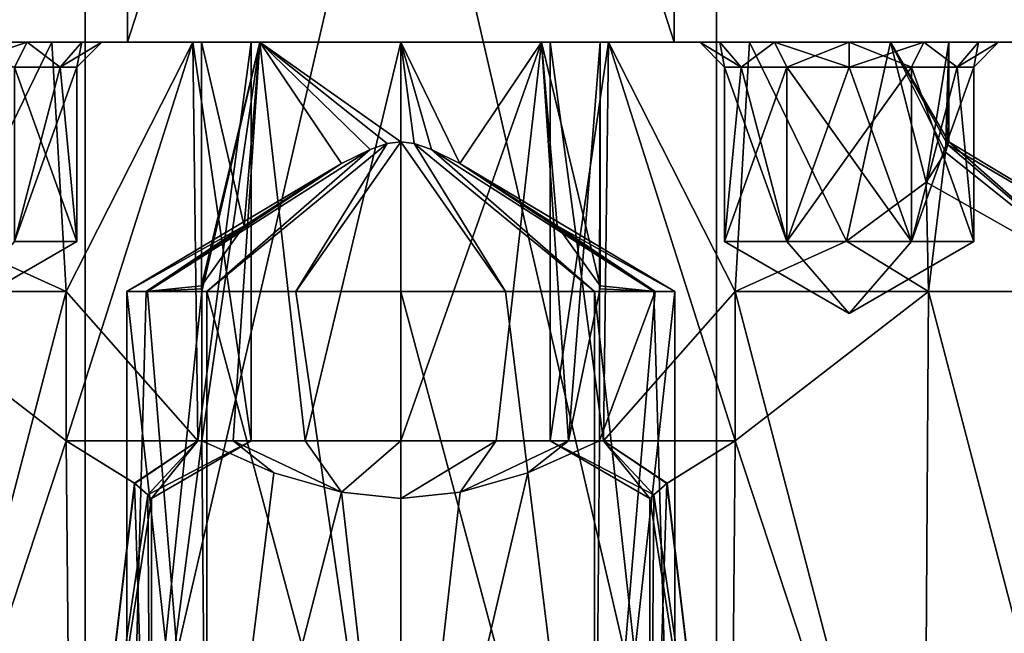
# Model space of a CAD drawing. Header units: millimetres. Extents: x -322 to 175, y 0 to 232.
# Tile 7 of 157: x -158 to -138, y 14 to 26. Entities that reach past the tile are written whole.
import ezdxf

# ---------------------------------------------------------------- set-up
doc = ezdxf.new("R2010")
doc.units = ezdxf.units.MM
doc.header["$LTSCALE"] = 65.185185
for name, color, linetype in [('906', 7, 'CONTINUOUS'), ('907', 7, 'CONTINUOUS'), ('909', 7, 'CONTINUOUS'), ('917', 7, 'CONTINUOUS'), ('918', 7, 'CONTINUOUS'), ('928', 7, 'CONTINUOUS'), ('929', 7, 'CONTINUOUS'), ('933', 7, 'CONTINUOUS'), ('943', 7, 'CONTINUOUS'), ('944', 7, 'CONTINUOUS'), ('948', 7, 'CONTINUOUS'), ('952', 7, 'CONTINUOUS'), ('953', 7, 'CONTINUOUS'), ('957', 7, 'CONTINUOUS'), ('959', 7, 'CONTINUOUS'), ('960', 7, 'CONTINUOUS'), ('961', 7, 'CONTINUOUS'), ('962', 7, 'CONTINUOUS'), ('963', 7, 'CONTINUOUS'), ('964', 7, 'CONTINUOUS'), ('965', 7, 'CONTINUOUS'), ('966', 7, 'CONTINUOUS'), ('967', 7, 'CONTINUOUS'), ('968', 7, 'CONTINUOUS'), ('969', 7, 'CONTINUOUS'), ('970', 7, 'CONTINUOUS'), ('971', 7, 'CONTINUOUS'), ('972', 7, 'CONTINUOUS'), ('973', 7, 'CONTINUOUS'), ('974', 7, 'CONTINUOUS'), ('975', 7, 'CONTINUOUS'), ('976', 7, 'CONTINUOUS'), ('977', 7, 'CONTINUOUS'), ('978', 7, 'CONTINUOUS'), ('979', 7, 'CONTINUOUS')]:
    doc.layers.add(name, color=color, linetype=linetype)

msp = doc.modelspace()

# ---------------------------------------------------------------- linework, layer by layer
at = {"layer": '906', "color": 7, "linetype": 'CONTINUOUS', "true_color": 0xe0f2ff}
for points in [[(-167.75, 26), (-132.25, 26), (-150, 26, -1), (-167.75, 26)], [(-132.25, 26), (-167.75, 26), (-157, 26, 1), (-132.25, 26)], [(-154, 26, -5), (-167.75, 26), (-152.828, 26, -2.172), (-154, 26, -5)], [(-167.75, 26), (-154, 26, -5), (-159, 26, -7), (-167.75, 26)], [(-152.828, 26, -2.172), (-167.75, 26), (-150, 26, -1), (-152.828, 26, -2.172)], [(-157, 26, 1), (-167.75, 26), (-159.828, 26, 2.172), (-157, 26, 1)], [(-155.485, 26, 16.881), (-135.64, 26, 10.433), (-164.36, 26, 10.433), (-155.485, 26, 16.881)], [(-164.36, 26, 10.433), (-135.64, 26, 10.433), (-143, 26, 9), (-164.36, 26, 10.433)], [(-159.828, 26, 7.828), (-164.36, 26, 10.433), (-157, 26, 9), (-159.828, 26, 7.828)], [(-157, 26, 9), (-164.36, 26, 10.433), (-143, 26, 9), (-157, 26, 9)], [(-155.485, 26, -16.881), (-164.36, 26, -10.433), (-160.5, 26, -12.598), (-155.485, 26, -16.881)], [(-159, 26, -13), (-155.485, 26, -16.881), (-160.5, 26, -12.598), (-159, 26, -13)], [(-144.515, 26, -16.881), (-155.485, 26, -16.881), (-159, 26, -13), (-144.515, 26, -16.881)], [(-141, 26, -13), (-144.515, 26, -16.881), (-159, 26, -13), (-141, 26, -13)], [(-154, 26, -5), (-152.828, 26, -7.828), (-159, 26, -7), (-154, 26, -5)], [(-159, 26, -7), (-152.828, 26, -7.828), (-157.5, 26, -7.402), (-159, 26, -7)], [(-157.5, 26, -12.598), (-141, 26, -13), (-159, 26, -13), (-157.5, 26, -12.598)], [(-157.5, 26, -7.402), (-152.828, 26, -7.828), (-156.402, 26, -8.5), (-157.5, 26, -7.402)], [(-142.5, 26, -12.598), (-141, 26, -13), (-157.5, 26, -12.598), (-142.5, 26, -12.598)], [(-156.402, 26, -11.5), (-142.5, 26, -12.598), (-157.5, 26, -12.598), (-156.402, 26, -11.5)], [(-132.25, 26), (-157, 26, 1), (-143, 26, 1), (-132.25, 26)], [(-157, 26, 1), (-154.172, 26, 2.172), (-143, 26, 1), (-157, 26, 1)], [(-154.172, 26, 7.828), (-157, 26, 9), (-145.828, 26, 7.828), (-154.172, 26, 7.828)], [(-145.828, 26, 7.828), (-157, 26, 9), (-143, 26, 9), (-145.828, 26, 7.828)], [(-152.828, 26, -7.828), (-150, 26, -9), (-156.402, 26, -8.5), (-152.828, 26, -7.828)], [(-150, 26, -9), (-144, 26, -10), (-156.402, 26, -8.5), (-150, 26, -9)], [(-143.598, 26, -11.5), (-142.5, 26, -12.598), (-156.402, 26, -11.5), (-143.598, 26, -11.5)], [(-156, 26, -10), (-143.598, 26, -11.5), (-156.402, 26, -11.5), (-156, 26, -10)], [(-156.402, 26, -8.5), (-144, 26, -10), (-156, 26, -10), (-156.402, 26, -8.5)], [(-144, 26, -10), (-143.598, 26, -11.5), (-156, 26, -10), (-144, 26, -10)], [(-144.515, 26, 16.881), (-135.64, 26, 10.433), (-155.485, 26, 16.881), (-144.515, 26, 16.881)], [(-154.172, 26, 2.172), (-153, 26, 5), (-145.828, 26, 2.172), (-154.172, 26, 2.172)], [(-153, 26, 5), (-154.172, 26, 7.828), (-147, 26, 5), (-153, 26, 5)], [(-143, 26, 1), (-154.172, 26, 2.172), (-145.828, 26, 2.172), (-143, 26, 1)], [(-147, 26, 5), (-154.172, 26, 7.828), (-145.828, 26, 7.828), (-147, 26, 5)], [(-153, 26, 5), (-147, 26, 5), (-145.828, 26, 2.172), (-153, 26, 5)], [(-150, 26, -1), (-132.25, 26), (-147.172, 26, -2.172), (-150, 26, -1)], [(-150, 26, -9), (-147.172, 26, -7.828), (-143.598, 26, -8.5), (-150, 26, -9)], [(-144, 26, -10), (-150, 26, -9), (-143.598, 26, -8.5), (-144, 26, -10)], [(-147.172, 26, -2.172), (-132.25, 26), (-139.5, 26, -7.402), (-147.172, 26, -2.172)], [(-147.172, 26, -7.828), (-146, 26, -5), (-142.5, 26, -7.402), (-147.172, 26, -7.828)], [(-146, 26, -5), (-147.172, 26, -2.172), (-139.5, 26, -7.402), (-146, 26, -5)], [(-143.598, 26, -8.5), (-147.172, 26, -7.828), (-142.5, 26, -7.402), (-143.598, 26, -8.5)], [(-142.5, 26, -7.402), (-146, 26, -5), (-141, 26, -7), (-142.5, 26, -7.402)], [(-141, 26, -7), (-146, 26, -5), (-139.5, 26, -7.402), (-141, 26, -7)], [(-135.64, 26, -10.433), (-144.515, 26, -16.881), (-139.5, 26, -12.598), (-135.64, 26, -10.433)], [(-139.5, 26, -12.598), (-144.515, 26, -16.881), (-141, 26, -13), (-139.5, 26, -12.598)], [(-140.172, 26, 2.172), (-132.25, 26), (-143, 26, 1), (-140.172, 26, 2.172)], [(-143, 26, 9), (-135.64, 26, 10.433), (-140.172, 26, 7.828), (-143, 26, 9)], [(-135.64, 26, 10.433), (-132.25, 26), (-140.172, 26, 7.828), (-135.64, 26, 10.433)], [(-140.172, 26, 7.828), (-132.25, 26), (-139, 26, 5), (-140.172, 26, 7.828)], [(-139, 26, 5), (-132.25, 26), (-140.172, 26, 2.172), (-139, 26, 5)], [(-132.25, 26), (-135.64, 26, -10.433), (-139.5, 26, -7.402), (-132.25, 26)], [(-138.402, 26, -11.5), (-135.64, 26, -10.433), (-139.5, 26, -12.598), (-138.402, 26, -11.5)], [(-139.5, 26, -7.402), (-135.64, 26, -10.433), (-138.402, 26, -8.5), (-139.5, 26, -7.402)], [(-138, 26, -10), (-135.64, 26, -10.433), (-138.402, 26, -11.5), (-138, 26, -10)], [(-135.64, 26, -10.433), (-138, 26, -10), (-138.402, 26, -8.5), (-135.64, 26, -10.433)]]:
    msp.add_3dface(points, dxfattribs=at)
at = {"layer": '907', "color": 7, "linetype": 'CONTINUOUS', "true_color": 0xe0f2ff}
for points in [[(-164.36, 26, -10.433), (-155.485, 26, -16.881), (-155.485, 60, -16.881), (-164.36, 26, -10.433)], [(-164.36, 60, -10.433), (-164.36, 26, -10.433), (-155.485, 60, -16.881), (-164.36, 60, -10.433)], [(-155.485, 26, -16.881), (-144.515, 26, -16.881), (-155.485, 60, -16.881), (-155.485, 26, -16.881)], [(-155.485, 60, -16.881), (-144.515, 26, -16.881), (-144.515, 60, -16.881), (-155.485, 60, -16.881)], [(-144.515, 26, -16.881), (-135.64, 26, -10.433), (-144.515, 60, -16.881), (-144.515, 26, -16.881)], [(-144.515, 60, -16.881), (-135.64, 26, -10.433), (-135.64, 60, -10.433), (-144.515, 60, -16.881)]]:
    msp.add_3dface(points, dxfattribs=at)
at = {"layer": '909', "color": 7, "linetype": 'CONTINUOUS', "true_color": 0xe0f2ff}
for points in [[(-166.585, 60.5, -12.049), (-156.335, 60.5, -19.497), (-166.585, 5.8, -12.05), (-166.585, 60.5, -12.049)], [(-166.585, 5.8, -12.05), (-156.335, 60.5, -19.497), (-156.335, 5.8, -19.497), (-166.585, 5.8, -12.05)], [(-156.335, 60.5, -19.497), (-143.665, 60.5, -19.497), (-156.335, 5.8, -19.497), (-156.335, 60.5, -19.497)], [(-156.335, 5.8, -19.497), (-143.665, 60.5, -19.497), (-143.665, 5.8, -19.497), (-156.335, 5.8, -19.497)], [(-143.665, 60.5, -19.497), (-133.415, 60.5, -12.049), (-133.415, 5.8, -12.05), (-143.665, 60.5, -19.497)], [(-143.665, 5.8, -19.497), (-143.665, 60.5, -19.497), (-133.415, 5.8, -12.05), (-143.665, 5.8, -19.497)]]:
    msp.add_3dface(points, dxfattribs=at)
at = {"layer": '917', "color": 7, "linetype": 'CONTINUOUS', "true_color": 0xe0f2ff}
for points in [[(-155.485, 26, 16.881), (-164.36, 26, 10.433), (-155.485, 60, 16.881), (-155.485, 26, 16.881)], [(-155.485, 60, 16.881), (-164.36, 26, 10.433), (-164.36, 60, 10.433), (-155.485, 60, 16.881)], [(-144.515, 26, 16.881), (-155.485, 26, 16.881), (-144.515, 60, 16.881), (-144.515, 26, 16.881)], [(-144.515, 60, 16.881), (-155.485, 26, 16.881), (-155.485, 60, 16.881), (-144.515, 60, 16.881)], [(-135.64, 26, 10.433), (-144.515, 26, 16.881), (-144.515, 60, 16.881), (-135.64, 26, 10.433)], [(-135.64, 60, 10.433), (-135.64, 26, 10.433), (-144.515, 60, 16.881), (-135.64, 60, 10.433)]]:
    msp.add_3dface(points, dxfattribs=at)
at = {"layer": '918', "color": 7, "linetype": 'CONTINUOUS', "true_color": 0xe0f2ff}
for points in [[(-156.335, 60.5, 19.497), (-166.585, 60.5, 12.049), (-166.585, 5.8, 12.05), (-156.335, 60.5, 19.497)], [(-156.335, 5.8, 19.497), (-156.335, 60.5, 19.497), (-166.585, 5.8, 12.05), (-156.335, 5.8, 19.497)], [(-143.665, 60.5, 19.497), (-156.335, 60.5, 19.497), (-143.665, 5.8, 19.497), (-143.665, 60.5, 19.497)], [(-143.665, 5.8, 19.497), (-156.335, 60.5, 19.497), (-156.335, 5.8, 19.497), (-143.665, 5.8, 19.497)], [(-133.415, 60.5, 12.049), (-143.665, 60.5, 19.497), (-133.415, 5.8, 12.05), (-133.415, 60.5, 12.049)], [(-133.415, 5.8, 12.05), (-143.665, 60.5, 19.497), (-143.665, 5.8, 19.497), (-133.415, 5.8, 12.05)]]:
    msp.add_3dface(points, dxfattribs=at)
at = {"layer": '928', "color": 7, "linetype": 'CONTINUOUS', "true_color": 0xe0f2ff}
for points in [[(-155.5, 6.5, -8.5), (-155.5, 21, -8.5), (-155.109, 21, -6.462), (-155.5, 6.5, -8.5)], [(-153.99, 18, -4.714), (-155.5, 6.5, -8.5), (-153.99, 21, -4.714), (-153.99, 18, -4.714)], [(-153.99, 21, -4.714), (-155.5, 6.5, -8.5), (-155.109, 21, -6.462), (-153.99, 21, -4.714)], [(-144.5, 6.5, -8.5), (-146.111, 6.5, -4.611), (-144.5, 21, -8.5), (-144.5, 6.5, -8.5)], [(-144.5, 21, -8.5), (-146.111, 6.5, -4.611), (-144.891, 21, -6.462), (-144.5, 21, -8.5)], [(-144.891, 21, -6.462), (-146.111, 6.5, -4.611), (-146.01, 18, -4.714), (-144.891, 21, -6.462)], [(-146.01, 21, -4.714), (-144.891, 21, -6.462), (-146.01, 18, -4.714), (-146.01, 21, -4.714)], [(-153.889, 6.5, -4.611), (-155.5, 6.5, -8.5), (-153.99, 18, -4.714), (-153.889, 6.5, -4.611)], [(-152.55, 17.363, -3.627), (-153.889, 6.5, -4.611), (-153.99, 18, -4.714), (-152.55, 17.363, -3.627)], [(-146.01, 18, -4.714), (-146.111, 6.5, -4.611), (-147.447, 17.364, -3.628), (-146.01, 18, -4.714)], [(-151.191, 16.97, -3.13), (-153.889, 6.5, -4.611), (-152.55, 17.363, -3.627), (-151.191, 16.97, -3.13)], [(-146.111, 6.5, -4.611), (-150, 6.5, -3), (-147.447, 17.364, -3.628), (-146.111, 6.5, -4.611)], [(-147.447, 17.364, -3.628), (-150, 6.5, -3), (-148.808, 16.971, -3.131), (-147.447, 17.364, -3.628)], [(-150, 6.5, -3), (-153.889, 6.5, -4.611), (-151.191, 16.97, -3.13), (-150, 6.5, -3)], [(-149.999, 16.845, -3), (-150, 6.5, -3), (-151.191, 16.97, -3.13), (-149.999, 16.845, -3)], [(-148.808, 16.971, -3.131), (-150, 6.5, -3), (-149.999, 16.845, -3), (-148.808, 16.971, -3.131)]]:
    msp.add_3dface(points, dxfattribs=at)
at = {"layer": '929', "color": 7, "linetype": 'CONTINUOUS', "true_color": 0xe0f2ff}
for points in [[(-150.273, 23.967, -8.991), (-150.615, 23.846, -8.952), (-153.889, 21, -12.389), (-150.273, 23.967, -8.991)], [(-152.105, 21, -13.581), (-150.273, 23.967, -8.991), (-153.889, 21, -12.389), (-152.105, 21, -13.581)], [(-150, 24.004, -9), (-150.273, 23.967, -8.991), (-152.105, 21, -13.581), (-150, 24.004, -9)], [(-150, 21, -14), (-150, 24.004, -9), (-152.105, 21, -13.581), (-150, 21, -14)], [(-149.728, 23.968, -8.991), (-150, 24.004, -9), (-147.895, 21, -13.581), (-149.728, 23.968, -8.991)], [(-147.895, 21, -13.581), (-150, 24.004, -9), (-150, 21, -14), (-147.895, 21, -13.581)], [(-149.386, 23.847, -8.953), (-149.728, 23.968, -8.991), (-146.111, 21, -12.389), (-149.386, 23.847, -8.953)], [(-146.111, 21, -12.389), (-149.728, 23.968, -8.991), (-147.895, 21, -13.581), (-146.111, 21, -12.389)], [(-150.615, 23.846, -8.952), (-151.188, 23.566, -8.819), (-155.081, 21, -10.605), (-150.615, 23.846, -8.952)], [(-153.889, 21, -12.389), (-150.615, 23.846, -8.952), (-155.081, 21, -10.605), (-153.889, 21, -12.389)], [(-148.813, 23.566, -8.82), (-149.386, 23.847, -8.953), (-144.919, 21, -10.605), (-148.813, 23.566, -8.82)], [(-144.919, 21, -10.605), (-149.386, 23.847, -8.953), (-146.111, 21, -12.389), (-144.919, 21, -10.605)], [(-153.141, 22.32, -7.477), (-155.5, 21, -8.5), (-151.188, 23.566, -8.819), (-153.141, 22.32, -7.477)], [(-151.188, 23.566, -8.819), (-155.5, 21, -8.5), (-155.081, 21, -10.605), (-151.188, 23.566, -8.819)], [(-148.813, 23.566, -8.82), (-144.5, 21, -8.5), (-146.859, 22.32, -7.477), (-148.813, 23.566, -8.82)], [(-144.5, 21, -8.5), (-148.813, 23.566, -8.82), (-144.919, 21, -10.605), (-144.5, 21, -8.5)], [(-155.109, 21, -6.462), (-155.5, 21, -8.5), (-153.141, 22.32, -7.477), (-155.109, 21, -6.462)], [(-154, 21.111, -5), (-155.109, 21, -6.462), (-153.141, 22.32, -7.477), (-154, 21.111, -5)], [(-144.5, 21, -8.5), (-144.891, 21, -6.462), (-146.859, 22.32, -7.477), (-144.5, 21, -8.5)], [(-146.859, 22.32, -7.477), (-144.891, 21, -6.462), (-146, 21.111, -5), (-146.859, 22.32, -7.477)], [(-155.109, 21, -6.462), (-154, 21.111, -5), (-153.997, 21.055, -4.857), (-155.109, 21, -6.462)], [(-153.99, 21, -4.714), (-155.109, 21, -6.462), (-153.997, 21.055, -4.857), (-153.99, 21, -4.714)], [(-144.891, 21, -6.462), (-146.01, 21, -4.714), (-146.003, 21.055, -4.857), (-144.891, 21, -6.462)], [(-146, 21.111, -5), (-144.891, 21, -6.462), (-146.003, 21.055, -4.857), (-146, 21.111, -5)]]:
    msp.add_3dface(points, dxfattribs=at)
at = {"layer": '933', "color": 7, "linetype": 'CONTINUOUS', "true_color": 0xe0f2ff}
for points in [[(-155.5, 21, -8.5), (-155.5, 6.5, -8.5), (-153.889, 6.5, -12.389), (-155.5, 21, -8.5)], [(-155.081, 21, -10.605), (-155.5, 21, -8.5), (-153.889, 6.5, -12.389), (-155.081, 21, -10.605)], [(-153.889, 21, -12.389), (-155.081, 21, -10.605), (-153.889, 6.5, -12.389), (-153.889, 21, -12.389)], [(-152.105, 21, -13.581), (-153.889, 21, -12.389), (-150, 6.5, -14), (-152.105, 21, -13.581)], [(-153.889, 21, -12.389), (-153.889, 6.5, -12.389), (-150, 6.5, -14), (-153.889, 21, -12.389)], [(-150, 21, -14), (-152.105, 21, -13.581), (-150, 6.5, -14), (-150, 21, -14)], [(-147.895, 21, -13.581), (-150, 21, -14), (-146.111, 6.5, -12.389), (-147.895, 21, -13.581)], [(-150, 21, -14), (-150, 6.5, -14), (-146.111, 6.5, -12.389), (-150, 21, -14)], [(-146.111, 21, -12.389), (-147.895, 21, -13.581), (-146.111, 6.5, -12.389), (-146.111, 21, -12.389)], [(-144.5, 6.5, -8.5), (-144.919, 21, -10.605), (-146.111, 21, -12.389), (-144.5, 6.5, -8.5)], [(-144.5, 6.5, -8.5), (-146.111, 21, -12.389), (-146.111, 6.5, -12.389), (-144.5, 6.5, -8.5)], [(-144.5, 6.5, -8.5), (-144.5, 21, -8.5), (-144.919, 21, -10.605), (-144.5, 6.5, -8.5)]]:
    msp.add_3dface(points, dxfattribs=at)
at = {"layer": '943', "color": 7, "linetype": 'CONTINUOUS', "true_color": 0xe0f2ff}
for points in [[(-156.714, 21, 8.99), (-160.5, 6.5, 10.5), (-160.596, 21, 10.499), (-156.714, 21, 8.99)], [(-156.714, 18, 8.99), (-160.5, 6.5, 10.5), (-156.714, 21, 8.99), (-156.714, 18, 8.99)], [(-156.611, 6.5, 8.889), (-160.5, 6.5, 10.5), (-156.714, 18, 8.99), (-156.611, 6.5, 8.889)], [(-156.611, 6.5, 8.889), (-156.714, 18, 8.99), (-155.34, 17.149, 6.905), (-156.611, 6.5, 8.889)], [(-155.077, 16.921, 5.917), (-156.611, 6.5, 8.889), (-155.34, 17.149, 6.905), (-155.077, 16.921, 5.917)], [(-155, 16.845, 5), (-156.611, 6.5, 8.889), (-155.077, 16.921, 5.917), (-155, 16.845, 5)], [(-155, 6.5, 5), (-156.611, 6.5, 8.889), (-155, 16.845, 5), (-155, 6.5, 5)]]:
    msp.add_3dface(points, dxfattribs=at)
at = {"layer": '944', "color": 7, "linetype": 'CONTINUOUS', "true_color": 0xe0f2ff}
for points in [[(-156.714, 21, 8.99), (-160.596, 21, 10.499), (-158.947, 22.007, 8.494), (-156.714, 21, 8.99)], [(-156.714, 21, 1.01), (-158.947, 22.007, 1.506), (-160.596, 21, -0.499), (-156.714, 21, 1.01)]]:
    msp.add_3dface(points, dxfattribs=at)
at = {"layer": '948', "color": 7, "linetype": 'CONTINUOUS', "true_color": 0xe0f2ff}
for points in [[(-156.714, 21, 1.01), (-160.596, 21, -0.499), (-156.714, 18, 1.01), (-156.714, 21, 1.01)], [(-160.596, 21, -0.499), (-160.5, 6.5, -0.5), (-156.714, 18, 1.01), (-160.596, 21, -0.499)], [(-160.5, 6.5, -0.5), (-156.611, 6.5, 1.111), (-156.714, 18, 1.01), (-160.5, 6.5, -0.5)], [(-156.714, 18, 1.01), (-156.611, 6.5, 1.111), (-155.345, 17.153, 3.082), (-156.714, 18, 1.01)], [(-156.611, 6.5, 1.111), (-155, 6.5, 5), (-155.345, 17.153, 3.082), (-156.611, 6.5, 1.111)], [(-155.345, 17.153, 3.082), (-155, 6.5, 5), (-155.078, 16.921, 4.078), (-155.345, 17.153, 3.082)], [(-155, 6.5, 5), (-155, 16.845, 5), (-155.078, 16.921, 4.078), (-155, 6.5, 5)]]:
    msp.add_3dface(points, dxfattribs=at)
at = {"layer": '952', "color": 7, "linetype": 'CONTINUOUS', "true_color": 0xe0f2ff}
for points in [[(-139.5, 6.5, 10.5), (-143.286, 18, 8.99), (-139.404, 21, 10.499), (-139.5, 6.5, 10.5)], [(-143.286, 18, 8.99), (-143.286, 21, 8.99), (-139.404, 21, 10.499), (-143.286, 18, 8.99)], [(-135.611, 6.5, 8.889), (-139.5, 6.5, 10.5), (-139.404, 21, 10.499), (-135.611, 6.5, 8.889)], [(-135.577, 21, 8.855), (-135.611, 6.5, 8.889), (-139.404, 21, 10.499), (-135.577, 21, 8.855)], [(-143.286, 18, 8.99), (-143.389, 6.5, 8.889), (-144.66, 17.149, 6.905), (-143.286, 18, 8.99)], [(-139.5, 6.5, 10.5), (-143.389, 6.5, 8.889), (-143.286, 18, 8.99), (-139.5, 6.5, 10.5)], [(-143.389, 6.5, 8.889), (-145, 6.5, 5), (-144.66, 17.149, 6.905), (-143.389, 6.5, 8.889)], [(-144.66, 17.149, 6.905), (-145, 6.5, 5), (-144.923, 16.921, 5.917), (-144.66, 17.149, 6.905)], [(-144.923, 16.921, 5.917), (-145, 6.5, 5), (-145, 16.845, 5), (-144.923, 16.921, 5.917)]]:
    msp.add_3dface(points, dxfattribs=at)
at = {"layer": '953', "color": 7, "linetype": 'CONTINUOUS', "true_color": 0xe0f2ff}
for points in [[(-139.017, 23.939, 5.37), (-135.577, 21, 8.855), (-139.066, 23.798, 5.724), (-139.017, 23.939, 5.37)], [(-139.066, 23.798, 4.276), (-135.577, 21, 1.145), (-139.017, 23.939, 4.63), (-139.066, 23.798, 4.276)], [(-139.017, 23.939, 4.63), (-134, 21, 5), (-139, 24.004, 5), (-139.017, 23.939, 4.63)], [(-139, 24.004, 5), (-135.577, 21, 8.855), (-139.017, 23.939, 5.37), (-139, 24.004, 5)], [(-135.577, 21, 1.145), (-134, 21, 5), (-139.017, 23.939, 4.63), (-135.577, 21, 1.145)], [(-134, 21, 5), (-135.577, 21, 8.855), (-139, 24.004, 5), (-134, 21, 5)], [(-139.066, 23.798, 5.724), (-139.404, 21, 10.499), (-139.455, 23.192, 6.852), (-139.066, 23.798, 5.724)], [(-139.454, 23.192, 3.148), (-135.577, 21, 1.145), (-139.066, 23.798, 4.276), (-139.454, 23.192, 3.148)], [(-135.577, 21, 8.855), (-139.404, 21, 10.499), (-139.066, 23.798, 5.724), (-135.577, 21, 8.855)], [(-139.455, 23.192, 6.852), (-139.404, 21, 10.499), (-141.053, 22.007, 8.494), (-139.455, 23.192, 6.852)], [(-141.053, 22.007, 1.506), (-139.404, 21, -0.499), (-139.454, 23.192, 3.148), (-141.053, 22.007, 1.506)], [(-139.404, 21, -0.499), (-135.577, 21, 1.145), (-139.454, 23.192, 3.148), (-139.404, 21, -0.499)], [(-139.404, 21, 10.499), (-143.286, 21, 8.99), (-141.053, 22.007, 8.494), (-139.404, 21, 10.499)], [(-143.286, 21, 1.01), (-139.404, 21, -0.499), (-141.053, 22.007, 1.506), (-143.286, 21, 1.01)]]:
    msp.add_3dface(points, dxfattribs=at)
at = {"layer": '957', "color": 7, "linetype": 'CONTINUOUS', "true_color": 0xe0f2ff}
for points in [[(-139.404, 21, -0.499), (-143.286, 21, 1.01), (-139.5, 6.5, -0.5), (-139.404, 21, -0.499)], [(-139.5, 6.5, -0.5), (-143.286, 21, 1.01), (-143.286, 18, 1.01), (-139.5, 6.5, -0.5)], [(-139.404, 21, -0.499), (-139.5, 6.5, -0.5), (-135.611, 6.5, 1.111), (-139.404, 21, -0.499)], [(-135.577, 21, 1.145), (-139.404, 21, -0.499), (-135.611, 6.5, 1.111), (-135.577, 21, 1.145)], [(-144.655, 17.153, 3.082), (-143.389, 6.5, 1.111), (-143.286, 18, 1.01), (-144.655, 17.153, 3.082)], [(-143.389, 6.5, 1.111), (-139.5, 6.5, -0.5), (-143.286, 18, 1.01), (-143.389, 6.5, 1.111)], [(-144.922, 16.921, 4.078), (-143.389, 6.5, 1.111), (-144.655, 17.153, 3.082), (-144.922, 16.921, 4.078)], [(-145, 16.845, 5), (-143.389, 6.5, 1.111), (-144.922, 16.921, 4.078), (-145, 16.845, 5)], [(-145, 16.845, 5), (-145, 6.5, 5), (-143.389, 6.5, 1.111), (-145, 16.845, 5)]]:
    msp.add_3dface(points, dxfattribs=at)
at = {"layer": '959', "color": 7, "linetype": 'CONTINUOUS', "true_color": 0xe0f2ff}
for points in [[(-154, 26, -5), (-152.828, 26, -2.172), (-154, 21.111, -5), (-154, 26, -5)], [(-154, 21.111, -5), (-152.828, 26, -2.172), (-153.997, 21.055, -4.857), (-154, 21.111, -5)], [(-152.828, 26, -2.172), (-153.99, 21, -4.714), (-153.997, 21.055, -4.857), (-152.828, 26, -2.172)], [(-152.828, 26, -2.172), (-153.99, 18, -4.714), (-153.99, 21, -4.714), (-152.828, 26, -2.172)], [(-153.99, 18, -4.714), (-152.828, 26, -2.172), (-153.365, 18, -2.837), (-153.99, 18, -4.714)], [(-153.365, 18, -2.837), (-152.828, 26, -2.172), (-151.917, 18, -1.489), (-153.365, 18, -2.837)], [(-152.828, 26, -2.172), (-150, 26, -1), (-151.917, 18, -1.489), (-152.828, 26, -2.172)], [(-151.917, 18, -1.489), (-150, 26, -1), (-150, 18, -1), (-151.917, 18, -1.489)], [(-150, 26, -1), (-147.172, 26, -2.172), (-150, 18, -1), (-150, 26, -1)], [(-150, 18, -1), (-147.172, 26, -2.172), (-148.083, 18, -1.489), (-150, 18, -1)], [(-148.083, 18, -1.489), (-147.172, 26, -2.172), (-146.635, 18, -2.837), (-148.083, 18, -1.489)], [(-147.172, 26, -2.172), (-146, 26, -5), (-146.635, 18, -2.837), (-147.172, 26, -2.172)], [(-146, 26, -5), (-146.01, 21, -4.714), (-146.635, 18, -2.837), (-146, 26, -5)], [(-146.01, 21, -4.714), (-146, 26, -5), (-146.003, 21.055, -4.857), (-146.01, 21, -4.714)], [(-146, 26, -5), (-146, 21.111, -5), (-146.003, 21.055, -4.857), (-146, 26, -5)], [(-146.01, 21, -4.714), (-146.01, 18, -4.714), (-146.635, 18, -2.837), (-146.01, 21, -4.714)]]:
    msp.add_3dface(points, dxfattribs=at)
at = {"layer": '960', "color": 7, "linetype": 'CONTINUOUS', "true_color": 0xe0f2ff}
for points in [[(-152.55, 17.363, -3.627), (-153.99, 18, -4.714), (-153.365, 18, -2.837), (-152.55, 17.363, -3.627)], [(-151.191, 16.97, -3.13), (-152.55, 17.363, -3.627), (-153.365, 18, -2.837), (-151.191, 16.97, -3.13)], [(-151.191, 16.97, -3.13), (-153.365, 18, -2.837), (-151.917, 18, -1.489), (-151.191, 16.97, -3.13)], [(-151.191, 16.97, -3.13), (-151.917, 18, -1.489), (-150, 18, -1), (-151.191, 16.97, -3.13)], [(-149.999, 16.845, -3), (-151.191, 16.97, -3.13), (-150, 18, -1), (-149.999, 16.845, -3)], [(-149.999, 16.845, -3), (-150, 18, -1), (-148.083, 18, -1.489), (-149.999, 16.845, -3)], [(-148.808, 16.971, -3.131), (-149.999, 16.845, -3), (-148.083, 18, -1.489), (-148.808, 16.971, -3.131)], [(-147.447, 17.364, -3.628), (-148.808, 16.971, -3.131), (-146.635, 18, -2.837), (-147.447, 17.364, -3.628)], [(-148.808, 16.971, -3.131), (-148.083, 18, -1.489), (-146.635, 18, -2.837), (-148.808, 16.971, -3.131)], [(-146.01, 18, -4.714), (-147.447, 17.364, -3.628), (-146.635, 18, -2.837), (-146.01, 18, -4.714)]]:
    msp.add_3dface(points, dxfattribs=at)
at = {"layer": '961', "color": 7, "linetype": 'CONTINUOUS', "true_color": 0xe0f2ff}
for points in [[(-152.828, 26, -7.828), (-154, 26, -5), (-153.141, 22.32, -7.477), (-152.828, 26, -7.828)], [(-154, 26, -5), (-154, 21.111, -5), (-153.141, 22.32, -7.477), (-154, 26, -5)], [(-152.828, 26, -7.828), (-153.141, 22.32, -7.477), (-151.188, 23.566, -8.819), (-152.828, 26, -7.828)], [(-150, 26, -9), (-152.828, 26, -7.828), (-150, 24.004, -9), (-150, 26, -9)], [(-152.828, 26, -7.828), (-151.188, 23.566, -8.819), (-150.615, 23.846, -8.952), (-152.828, 26, -7.828)], [(-152.828, 26, -7.828), (-150.615, 23.846, -8.952), (-150.273, 23.967, -8.991), (-152.828, 26, -7.828)], [(-152.828, 26, -7.828), (-150.273, 23.967, -8.991), (-150, 24.004, -9), (-152.828, 26, -7.828)], [(-147.172, 26, -7.828), (-150, 26, -9), (-148.813, 23.566, -8.82), (-147.172, 26, -7.828)], [(-150, 26, -9), (-150, 24.004, -9), (-149.728, 23.968, -8.991), (-150, 26, -9)], [(-150, 26, -9), (-149.728, 23.968, -8.991), (-149.386, 23.847, -8.953), (-150, 26, -9)], [(-150, 26, -9), (-149.386, 23.847, -8.953), (-148.813, 23.566, -8.82), (-150, 26, -9)], [(-147.172, 26, -7.828), (-148.813, 23.566, -8.82), (-146.859, 22.32, -7.477), (-147.172, 26, -7.828)], [(-146, 26, -5), (-147.172, 26, -7.828), (-146, 21.111, -5), (-146, 26, -5)], [(-147.172, 26, -7.828), (-146.859, 22.32, -7.477), (-146, 21.111, -5), (-147.172, 26, -7.828)]]:
    msp.add_3dface(points, dxfattribs=at)
at = {"layer": '962', "color": 7, "linetype": 'CONTINUOUS', "true_color": 0xe0f2ff}
for points in [[(-159.828, 26, 7.828), (-157, 26, 9), (-158.947, 22.007, 8.494), (-159.828, 26, 7.828)], [(-157, 26, 9), (-156.714, 21, 8.99), (-158.947, 22.007, 8.494), (-157, 26, 9)], [(-157, 26, 9), (-154.172, 26, 7.828), (-156.714, 21, 8.99), (-157, 26, 9)], [(-154.172, 26, 7.828), (-156.714, 18, 8.99), (-156.714, 21, 8.99), (-154.172, 26, 7.828)], [(-156.714, 18, 8.99), (-154.172, 26, 7.828), (-154.072, 18, 7.726), (-156.714, 18, 8.99)], [(-154.172, 26, 7.828), (-153, 26, 5), (-154.072, 18, 7.726), (-154.172, 26, 7.828)], [(-154.072, 18, 7.726), (-153, 26, 5), (-153, 18, 5), (-154.072, 18, 7.726)]]:
    msp.add_3dface(points, dxfattribs=at)
at = {"layer": '963', "color": 7, "linetype": 'CONTINUOUS', "true_color": 0xe0f2ff}
for points in [[(-155.34, 17.149, 6.905), (-156.714, 18, 8.99), (-154.072, 18, 7.726), (-155.34, 17.149, 6.905)], [(-156.714, 18, 1.01), (-155.345, 17.153, 3.082), (-154.072, 18, 2.274), (-156.714, 18, 1.01)], [(-155.345, 17.153, 3.082), (-155.078, 16.921, 4.078), (-154.072, 18, 2.274), (-155.345, 17.153, 3.082)], [(-155.077, 16.921, 5.917), (-155.34, 17.149, 6.905), (-154.072, 18, 7.726), (-155.077, 16.921, 5.917)], [(-155.078, 16.921, 4.078), (-155, 16.845, 5), (-154.072, 18, 2.274), (-155.078, 16.921, 4.078)], [(-155, 16.845, 5), (-155.077, 16.921, 5.917), (-153, 18, 5), (-155, 16.845, 5)], [(-155.077, 16.921, 5.917), (-154.072, 18, 7.726), (-153, 18, 5), (-155.077, 16.921, 5.917)], [(-155, 16.845, 5), (-153, 18, 5), (-154.072, 18, 2.274), (-155, 16.845, 5)]]:
    msp.add_3dface(points, dxfattribs=at)
at = {"layer": '964', "color": 7, "linetype": 'CONTINUOUS', "true_color": 0xe0f2ff}
for points in [[(-157, 26, 1), (-159.828, 26, 2.172), (-158.947, 22.007, 1.506), (-157, 26, 1)], [(-157, 26, 1), (-158.947, 22.007, 1.506), (-156.714, 21, 1.01), (-157, 26, 1)], [(-154.172, 26, 2.172), (-157, 26, 1), (-156.714, 21, 1.01), (-154.172, 26, 2.172)], [(-154.172, 26, 2.172), (-156.714, 21, 1.01), (-154.072, 18, 2.274), (-154.172, 26, 2.172)], [(-153, 26, 5), (-154.172, 26, 2.172), (-153, 18, 5), (-153, 26, 5)], [(-153, 18, 5), (-154.172, 26, 2.172), (-154.072, 18, 2.274), (-153, 18, 5)], [(-156.714, 21, 1.01), (-156.714, 18, 1.01), (-154.072, 18, 2.274), (-156.714, 21, 1.01)]]:
    msp.add_3dface(points, dxfattribs=at)
at = {"layer": '965', "color": 7, "linetype": 'CONTINUOUS', "true_color": 0xe0f2ff}
for points in [[(-147, 26, 5), (-145.828, 26, 7.828), (-147, 18, 5), (-147, 26, 5)], [(-147, 18, 5), (-145.828, 26, 7.828), (-145.928, 18, 7.726), (-147, 18, 5)], [(-145.828, 26, 7.828), (-143.286, 21, 8.99), (-145.928, 18, 7.726), (-145.828, 26, 7.828)], [(-145.828, 26, 7.828), (-143, 26, 9), (-143.286, 21, 8.99), (-145.828, 26, 7.828)], [(-143.286, 21, 8.99), (-143, 26, 9), (-141.053, 22.007, 8.494), (-143.286, 21, 8.99)], [(-143, 26, 9), (-140.172, 26, 7.828), (-141.053, 22.007, 8.494), (-143, 26, 9)], [(-140.172, 26, 7.828), (-139.455, 23.192, 6.852), (-141.053, 22.007, 8.494), (-140.172, 26, 7.828)], [(-140.172, 26, 7.828), (-139, 26, 5), (-139.455, 23.192, 6.852), (-140.172, 26, 7.828)], [(-139, 26, 5), (-139.066, 23.798, 5.724), (-139.455, 23.192, 6.852), (-139, 26, 5)], [(-139, 26, 5), (-139.017, 23.939, 5.37), (-139.066, 23.798, 5.724), (-139, 26, 5)], [(-139, 26, 5), (-139, 24.004, 5), (-139.017, 23.939, 5.37), (-139, 26, 5)], [(-143.286, 21, 8.99), (-143.286, 18, 8.99), (-145.928, 18, 7.726), (-143.286, 21, 8.99)]]:
    msp.add_3dface(points, dxfattribs=at)
at = {"layer": '966', "color": 7, "linetype": 'CONTINUOUS', "true_color": 0xe0f2ff}
for points in [[(-145, 16.845, 5), (-144.922, 16.921, 4.078), (-147, 18, 5), (-145, 16.845, 5)], [(-145, 16.845, 5), (-147, 18, 5), (-145.928, 18, 7.726), (-145, 16.845, 5)], [(-147, 18, 5), (-144.922, 16.921, 4.078), (-145.928, 18, 2.274), (-147, 18, 5)], [(-143.286, 18, 8.99), (-144.66, 17.149, 6.905), (-145.928, 18, 7.726), (-143.286, 18, 8.99)], [(-144.66, 17.149, 6.905), (-144.923, 16.921, 5.917), (-145.928, 18, 7.726), (-144.66, 17.149, 6.905)], [(-144.923, 16.921, 5.917), (-145, 16.845, 5), (-145.928, 18, 7.726), (-144.923, 16.921, 5.917)], [(-144.922, 16.921, 4.078), (-144.655, 17.153, 3.082), (-145.928, 18, 2.274), (-144.922, 16.921, 4.078)], [(-144.655, 17.153, 3.082), (-143.286, 18, 1.01), (-145.928, 18, 2.274), (-144.655, 17.153, 3.082)]]:
    msp.add_3dface(points, dxfattribs=at)
at = {"layer": '967', "color": 7, "linetype": 'CONTINUOUS', "true_color": 0xe0f2ff}
for points in [[(-145.828, 26, 2.172), (-147, 26, 5), (-145.928, 18, 2.274), (-145.828, 26, 2.172)], [(-147, 26, 5), (-147, 18, 5), (-145.928, 18, 2.274), (-147, 26, 5)], [(-143.286, 18, 1.01), (-145.828, 26, 2.172), (-145.928, 18, 2.274), (-143.286, 18, 1.01)], [(-143, 26, 1), (-145.828, 26, 2.172), (-143.286, 21, 1.01), (-143, 26, 1)], [(-143.286, 21, 1.01), (-145.828, 26, 2.172), (-143.286, 18, 1.01), (-143.286, 21, 1.01)], [(-143, 26, 1), (-143.286, 21, 1.01), (-141.053, 22.007, 1.506), (-143, 26, 1)], [(-140.172, 26, 2.172), (-143, 26, 1), (-141.053, 22.007, 1.506), (-140.172, 26, 2.172)], [(-140.172, 26, 2.172), (-141.053, 22.007, 1.506), (-139.454, 23.192, 3.148), (-140.172, 26, 2.172)], [(-139, 26, 5), (-140.172, 26, 2.172), (-139, 24.004, 5), (-139, 26, 5)], [(-140.172, 26, 2.172), (-139.454, 23.192, 3.148), (-139.066, 23.798, 4.276), (-140.172, 26, 2.172)], [(-140.172, 26, 2.172), (-139.066, 23.798, 4.276), (-139.017, 23.939, 4.63), (-140.172, 26, 2.172)], [(-140.172, 26, 2.172), (-139.017, 23.939, 4.63), (-139, 24.004, 5), (-140.172, 26, 2.172)]]:
    msp.add_3dface(points, dxfattribs=at)
at = {"layer": '968', "color": 7, "linetype": 'CONTINUOUS', "true_color": 0xe0f2ff}
for points in [[(-144, 26, -10), (-143.598, 26, -8.5), (-143.5, 25.5, -10), (-144, 26, -10)], [(-143.598, 26, -8.5), (-142.5, 26, -7.402), (-143.165, 25.5, -8.75), (-143.598, 26, -8.5)], [(-143.5, 25.5, -10), (-143.598, 26, -8.5), (-143.165, 25.5, -8.75), (-143.5, 25.5, -10)], [(-143.165, 25.5, -8.75), (-142.5, 26, -7.402), (-142.25, 25.5, -7.835), (-143.165, 25.5, -8.75)], [(-142.5, 26, -7.402), (-141, 26, -7), (-142.25, 25.5, -7.835), (-142.5, 26, -7.402)], [(-142.25, 25.5, -7.835), (-141, 26, -7), (-141, 25.5, -7.5), (-142.25, 25.5, -7.835)], [(-141, 26, -7), (-139.5, 26, -7.402), (-141, 25.5, -7.5), (-141, 26, -7)], [(-141, 25.5, -7.5), (-139.5, 26, -7.402), (-139.75, 25.5, -7.835), (-141, 25.5, -7.5)], [(-139.75, 25.5, -7.835), (-139.5, 26, -7.402), (-138.835, 25.5, -8.75), (-139.75, 25.5, -7.835)], [(-139.5, 26, -7.402), (-138.402, 26, -8.5), (-138.835, 25.5, -8.75), (-139.5, 26, -7.402)], [(-138.402, 26, -8.5), (-138, 26, -10), (-138.835, 25.5, -8.75), (-138.402, 26, -8.5)], [(-138.835, 25.5, -8.75), (-138, 26, -10), (-138.5, 25.5, -10), (-138.835, 25.5, -8.75)]]:
    msp.add_3dface(points, dxfattribs=at)
at = {"layer": '969', "color": 7, "linetype": 'CONTINUOUS', "true_color": 0xe0f2ff}
for points in [[(-143.5, 25.5, -10), (-143.165, 25.5, -8.75), (-143.5, 22, -10), (-143.5, 25.5, -10)], [(-143.165, 25.5, -8.75), (-142.25, 25.5, -7.835), (-143.5, 22, -10), (-143.165, 25.5, -8.75)], [(-143.5, 22, -10), (-142.25, 25.5, -7.835), (-142.25, 22, -7.835), (-143.5, 22, -10)], [(-142.25, 25.5, -7.835), (-141, 25.5, -7.5), (-142.25, 22, -7.835), (-142.25, 25.5, -7.835)], [(-141, 25.5, -7.5), (-139.75, 25.5, -7.835), (-142.25, 22, -7.835), (-141, 25.5, -7.5)], [(-142.25, 22, -7.835), (-139.75, 25.5, -7.835), (-139.75, 22, -7.835), (-142.25, 22, -7.835)], [(-139.75, 25.5, -7.835), (-138.835, 25.5, -8.75), (-139.75, 22, -7.835), (-139.75, 25.5, -7.835)], [(-138.835, 25.5, -8.75), (-138.5, 25.5, -10), (-139.75, 22, -7.835), (-138.835, 25.5, -8.75)], [(-139.75, 22, -7.835), (-138.5, 25.5, -10), (-138.5, 22, -10), (-139.75, 22, -7.835)]]:
    msp.add_3dface(points, dxfattribs=at)
at = {"layer": '970', "color": 7, "linetype": 'CONTINUOUS', "true_color": 0xe0f2ff}
for points in [[(-143.5, 22, -10), (-142.25, 22, -7.835), (-141, 20.557, -10), (-143.5, 22, -10)], [(-142.25, 22, -7.835), (-139.75, 22, -7.835), (-141, 20.557, -10), (-142.25, 22, -7.835)], [(-139.75, 22, -7.835), (-138.5, 22, -10), (-141, 20.557, -10), (-139.75, 22, -7.835)]]:
    msp.add_3dface(points, dxfattribs=at)
at = {"layer": '971', "color": 7, "linetype": 'CONTINUOUS', "true_color": 0xe0f2ff}
for points in [[(-143.598, 26, -11.5), (-144, 26, -10), (-143.165, 25.5, -11.25), (-143.598, 26, -11.5)], [(-144, 26, -10), (-143.5, 25.5, -10), (-143.165, 25.5, -11.25), (-144, 26, -10)], [(-142.5, 26, -12.598), (-143.598, 26, -11.5), (-143.165, 25.5, -11.25), (-142.5, 26, -12.598)], [(-142.25, 25.5, -12.165), (-142.5, 26, -12.598), (-143.165, 25.5, -11.25), (-142.25, 25.5, -12.165)], [(-141, 26, -13), (-142.5, 26, -12.598), (-141, 25.5, -12.5), (-141, 26, -13)], [(-141, 25.5, -12.5), (-142.5, 26, -12.598), (-142.25, 25.5, -12.165), (-141, 25.5, -12.5)], [(-139.5, 26, -12.598), (-141, 26, -13), (-139.75, 25.5, -12.165), (-139.5, 26, -12.598)], [(-139.75, 25.5, -12.165), (-141, 26, -13), (-141, 25.5, -12.5), (-139.75, 25.5, -12.165)], [(-138.835, 25.5, -11.25), (-139.5, 26, -12.598), (-139.75, 25.5, -12.165), (-138.835, 25.5, -11.25)], [(-138.402, 26, -11.5), (-139.5, 26, -12.598), (-138.835, 25.5, -11.25), (-138.402, 26, -11.5)], [(-138.5, 25.5, -10), (-138.402, 26, -11.5), (-138.835, 25.5, -11.25), (-138.5, 25.5, -10)], [(-138, 26, -10), (-138.402, 26, -11.5), (-138.5, 25.5, -10), (-138, 26, -10)]]:
    msp.add_3dface(points, dxfattribs=at)
at = {"layer": '972', "color": 7, "linetype": 'CONTINUOUS', "true_color": 0xe0f2ff}
for points in [[(-143.5, 25.5, -10), (-143.5, 22, -10), (-142.25, 22, -12.165), (-143.5, 25.5, -10)], [(-143.165, 25.5, -11.25), (-143.5, 25.5, -10), (-142.25, 22, -12.165), (-143.165, 25.5, -11.25)], [(-142.25, 25.5, -12.165), (-143.165, 25.5, -11.25), (-142.25, 22, -12.165), (-142.25, 25.5, -12.165)], [(-141, 25.5, -12.5), (-142.25, 25.5, -12.165), (-139.75, 22, -12.165), (-141, 25.5, -12.5)], [(-139.75, 22, -12.165), (-142.25, 25.5, -12.165), (-142.25, 22, -12.165), (-139.75, 22, -12.165)], [(-139.75, 25.5, -12.165), (-141, 25.5, -12.5), (-139.75, 22, -12.165), (-139.75, 25.5, -12.165)], [(-138.5, 22, -10), (-138.835, 25.5, -11.25), (-139.75, 25.5, -12.165), (-138.5, 22, -10)], [(-138.5, 22, -10), (-139.75, 25.5, -12.165), (-139.75, 22, -12.165), (-138.5, 22, -10)], [(-138.5, 22, -10), (-138.5, 25.5, -10), (-138.835, 25.5, -11.25), (-138.5, 22, -10)]]:
    msp.add_3dface(points, dxfattribs=at)
at = {"layer": '973', "color": 7, "linetype": 'CONTINUOUS', "true_color": 0xe0f2ff}
for points in [[(-143.5, 22, -10), (-141, 20.557, -10), (-142.25, 22, -12.165), (-143.5, 22, -10)], [(-141, 20.557, -10), (-139.75, 22, -12.165), (-142.25, 22, -12.165), (-141, 20.557, -10)], [(-141, 20.557, -10), (-138.5, 22, -10), (-139.75, 22, -12.165), (-141, 20.557, -10)]]:
    msp.add_3dface(points, dxfattribs=at)
at = {"layer": '974', "color": 7, "linetype": 'CONTINUOUS', "true_color": 0xe0f2ff}
for points in [[(-159, 26, -7), (-157.5, 26, -7.402), (-159, 25.5, -7.5), (-159, 26, -7)], [(-159, 25.5, -7.5), (-157.5, 26, -7.402), (-157.75, 25.5, -7.835), (-159, 25.5, -7.5)], [(-157.75, 25.5, -7.835), (-157.5, 26, -7.402), (-156.835, 25.5, -8.75), (-157.75, 25.5, -7.835)], [(-157.5, 26, -7.402), (-156.402, 26, -8.5), (-156.835, 25.5, -8.75), (-157.5, 26, -7.402)], [(-156.402, 26, -8.5), (-156, 26, -10), (-156.835, 25.5, -8.75), (-156.402, 26, -8.5)], [(-156.835, 25.5, -8.75), (-156, 26, -10), (-156.5, 25.5, -10), (-156.835, 25.5, -8.75)]]:
    msp.add_3dface(points, dxfattribs=at)
at = {"layer": '975', "color": 7, "linetype": 'CONTINUOUS', "true_color": 0xe0f2ff}
for points in [[(-157.75, 25.5, -7.835), (-156.835, 25.5, -8.75), (-157.75, 22, -7.835), (-157.75, 25.5, -7.835)], [(-156.835, 25.5, -8.75), (-156.5, 25.5, -10), (-157.75, 22, -7.835), (-156.835, 25.5, -8.75)], [(-157.75, 22, -7.835), (-156.5, 25.5, -10), (-156.5, 22, -10), (-157.75, 22, -7.835)]]:
    msp.add_3dface(points, dxfattribs=at)
at = {"layer": '976', "color": 7, "linetype": 'CONTINUOUS', "true_color": 0xe0f2ff}
msp.add_3dface([(-157.75, 22, -7.835), (-156.5, 22, -10), (-159, 20.557, -10), (-157.75, 22, -7.835)], dxfattribs=at)
at = {"layer": '977', "color": 7, "linetype": 'CONTINUOUS', "true_color": 0xe0f2ff}
for points in [[(-157.5, 26, -12.598), (-159, 26, -13), (-157.75, 25.5, -12.165), (-157.5, 26, -12.598)], [(-156.835, 25.5, -11.25), (-157.5, 26, -12.598), (-157.75, 25.5, -12.165), (-156.835, 25.5, -11.25)], [(-156.402, 26, -11.5), (-157.5, 26, -12.598), (-156.835, 25.5, -11.25), (-156.402, 26, -11.5)], [(-156.5, 25.5, -10), (-156.402, 26, -11.5), (-156.835, 25.5, -11.25), (-156.5, 25.5, -10)], [(-156, 26, -10), (-156.402, 26, -11.5), (-156.5, 25.5, -10), (-156, 26, -10)]]:
    msp.add_3dface(points, dxfattribs=at)
at = {"layer": '978', "color": 7, "linetype": 'CONTINUOUS', "true_color": 0xe0f2ff}
for points in [[(-156.5, 22, -10), (-156.835, 25.5, -11.25), (-157.75, 25.5, -12.165), (-156.5, 22, -10)], [(-156.5, 22, -10), (-157.75, 25.5, -12.165), (-157.75, 22, -12.165), (-156.5, 22, -10)], [(-156.5, 22, -10), (-156.5, 25.5, -10), (-156.835, 25.5, -11.25), (-156.5, 22, -10)]]:
    msp.add_3dface(points, dxfattribs=at)
at = {"layer": '979', "color": 7, "linetype": 'CONTINUOUS', "true_color": 0xe0f2ff}
msp.add_3dface([(-159, 20.557, -10), (-156.5, 22, -10), (-157.75, 22, -12.165), (-159, 20.557, -10)], dxfattribs=at)

doc.saveas('drawing.dxf')
